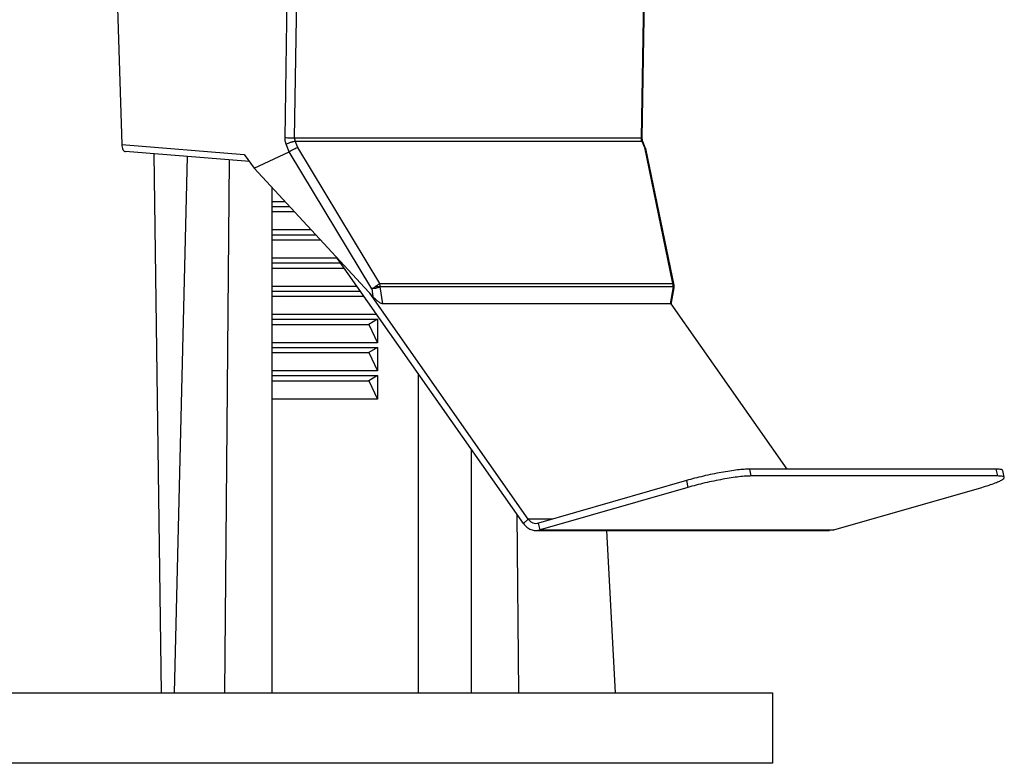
# Model space of a CAD drawing. Header units: millimetres. Extents: x 226 to 954, y 75 to 822.
# Tile 53 of 127: x 352 to 394, y 379 to 410. Entities that reach past the tile are written whole.
import ezdxf

# ---------------------------------------------------------------- set-up
doc = ezdxf.new("R2010")
doc.units = ezdxf.units.MM

msp = doc.modelspace()

# ---------------------------------------------------------------- linework, layer by layer
at = {"color": 179, "linetype": 'Continuous', "lineweight": 25}
for p, q in [((363.118, 405.226), (363.368, 421.77)), ((363.523, 405.22), (363.773, 421.764)), ((378.525, 421.764), (378.275, 405.22)), ((355.836, 415.774), (356.169, 404.944)), ((378.315, 405.221), (378.455, 414.486)), ((378.275, 405.22), (363.523, 405.22)), ((356.169, 404.944), (361.385, 404.527)), ((363.298, 404.64), (363.167, 404.961)), ((363.66, 404.814), (363.548, 405.088)), ((363.548, 405.088), (378.299, 405.088)), ((367.146, 399.026), (363.66, 404.814)), ((378.299, 405.088), (378.409, 404.814)), ((378.459, 404.779), (378.341, 405.074)), ((378.409, 404.814), (379.609, 399.026)), ((379.667, 398.962), (378.462, 404.772)), ((361.602, 404.221), (356.328, 404.643)), ((357.533, 404.546), (357.852, 381.61)), ((358.948, 404.433), (358.404, 381.61)), ((360.552, 381.61), (360.75, 404.289)), ((361.385, 404.527), (361.805, 403.934)), ((361.805, 403.934), (363.295, 404.639)), ((363.295, 404.639), (363.298, 404.64)), ((366.806, 398.807), (363.295, 404.639)), ((361.805, 403.934), (366.855, 398.472)), ((362.55, 403.128), (362.55, 381.61)), ((363.122, 402.51), (362.55, 402.51)), ((362.55, 402.31), (363.306, 402.31)), ((362.55, 402.09), (363.51, 402.09)), ((364.231, 401.31), (362.55, 401.31)), ((362.55, 401.11), (364.416, 401.11)), ((362.55, 400.89), (364.62, 400.89)), ((365.341, 400.11), (362.55, 400.11)), ((373.26, 388.817), (365.34, 400.11)), ((362.55, 399.91), (365.481, 399.91)), ((362.55, 399.69), (365.635, 399.69)), ((366.182, 398.91), (362.55, 398.91)), ((367.146, 399.026), (379.609, 399.026)), ((367.276, 398.163), (367.17, 398.894)), ((379.633, 398.894), (367.17, 398.894)), ((379.633, 398.894), (379.505, 398.163)), ((379.559, 398.22), (379.669, 398.847)), ((362.55, 398.71), (366.322, 398.71)), ((362.55, 398.49), (366.477, 398.49)), ((373.462, 389.006), (366.723, 398.615)), ((366.806, 398.807), (366.855, 398.472)), ((379.505, 398.163), (367.276, 398.163)), ((379.533, 398.172), (384.472, 391.131)), ((367.023, 397.71), (362.55, 397.71)), ((362.55, 397.51), (367.048, 397.51)), ((362.55, 397.29), (366.689, 397.29)), ((367.048, 397.51), (366.689, 397.29)), ((366.689, 397.29), (367.048, 396.51)), ((367.048, 397.51), (367.048, 396.51)), ((367.048, 396.51), (362.55, 396.51)), ((362.55, 396.31), (367.048, 396.31)), ((367.048, 396.31), (366.689, 396.09)), ((367.048, 396.31), (367.048, 395.31)), ((362.55, 396.09), (366.689, 396.09)), ((366.689, 396.09), (367.048, 395.31)), ((367.048, 395.31), (362.55, 395.31)), ((362.55, 395.11), (367.048, 395.11)), ((367.048, 395.11), (366.689, 394.89)), ((367.048, 395.11), (367.048, 394.11)), ((368.798, 381.61), (368.798, 395.179)), ((362.55, 394.89), (366.689, 394.89)), ((366.689, 394.89), (367.048, 394.11)), ((367.048, 394.11), (362.55, 394.11)), ((371.05, 381.61), (371.05, 391.968)), ((382.878, 391.131), (382.941, 390.84)), ((393.378, 391.131), (382.878, 391.131)), ((393.441, 390.84), (393.378, 391.131)), ((393.714, 390.783), (393.651, 391.074)), ((380.197, 390.647), (373.903, 388.835)), ((380.197, 390.647), (380.26, 390.356)), ((393.441, 390.84), (382.941, 390.84)), ((380.26, 390.356), (373.966, 388.544)), ((386.466, 388.544), (392.76, 390.356)), ((372.982, 389.213), (373.048, 381.61)), ((373.26, 388.817), (373.462, 389.006)), ((373.966, 388.544), (373.903, 388.835)), ((373.789, 388.52), (386.289, 388.52)), ((373.966, 388.544), (386.466, 388.544)), ((376.801, 388.52), (377.164, 381.61)), ((386.466, 388.544), (386.288, 388.523)), ((383.855, 381.61), (383.855, 378.61))]:
    msp.add_line(p, q, dxfattribs=at)
at = {"color": 8, "linetype": 'Continuous', "lineweight": 25}
msp.add_line((374.496, 389.006), (373.462, 389.006), dxfattribs=at)
at = {"color": 179, "linetype": 'Continuous', "lineweight": 25}
for points, knots in [([(363.167, 404.961), (363.152, 405.004), (363.123, 405.088), (363.12, 405.18), (363.118, 405.226)], [0, 0, 0, 0, 0.500007, 1, 1, 1, 1]), ([(363.523, 405.22), (363.501, 405.22), (363.467, 405.221), (363.401, 405.221), (363.344, 405.222), (363.284, 405.223), (363.206, 405.224), (363.153, 405.225), (363.118, 405.226)], [0, 0, 0, 0, 0.2396983, 0.3685142, 0.5000022, 0.6314842, 0.7603074, 1, 1, 1, 1]), ([(363.523, 405.22), (363.524, 405.198), (363.526, 405.152), (363.541, 405.109), (363.548, 405.088)], [0, 0, 0, 0, 0.499996, 1, 1, 1, 1]), ([(378.299, 405.088), (378.291, 405.109), (378.277, 405.152), (378.276, 405.198), (378.275, 405.22)], [0, 0, 0, 0, 0.500003, 1, 1, 1, 1]), ([(378.341, 405.074), (378.333, 405.097), (378.317, 405.144), (378.316, 405.195), (378.315, 405.221)], [0, 0, 0, 0, 0.497703, 1, 1, 1, 1]), ([(356.169, 404.944), (356.172, 404.905), (356.179, 404.826), (356.211, 404.741), (356.244, 404.69), (356.28, 404.653), (356.309, 404.647), (356.328, 404.643)], [0, 0, 0, 0, 0.250214, 0.500195, 0.633324, 0.761153, 1, 1, 1, 1]), ([(363.167, 404.961), (363.199, 404.977), (363.247, 405.001), (363.32, 405.031), (363.376, 405.051), (363.43, 405.067), (363.493, 405.083), (363.526, 405.086), (363.548, 405.088)], [0, 0, 0, 0, 0.239672, 0.368504, 0.500001, 0.631505, 0.760332, 1, 1, 1, 1]), ([(363.66, 404.814), (363.64, 404.806), (363.6, 404.789), (363.518, 404.752), (363.449, 404.718), (363.378, 404.683), (363.33, 404.657), (363.298, 404.64)], [0, 0, 0, 0, 0.251294, 0.501655, 0.632152, 0.758823, 1, 1, 1, 1]), ([(378.409, 404.814), (378.429, 404.806), (378.457, 404.796), (378.457, 404.776), (378.457, 404.771)], [0, 0, 0, 0, 0.73696, 1, 1, 1, 1]), ([(366.806, 398.807), (366.831, 398.821), (366.88, 398.848), (366.932, 398.88), (366.958, 398.896)], [0, 0, 0, 0, 0.5000073, 1, 1, 1, 1]), ([(367.17, 398.894), (367.15, 398.883), (367.109, 398.861), (367.015, 398.834), (366.909, 398.814), (366.84, 398.81), (366.806, 398.807)], [0, 0, 0, 0, 0.249999, 0.499996, 0.749998, 1, 1, 1, 1]), ([(367.146, 399.026), (367.136, 399.018), (367.117, 399.002), (367.07, 398.968), (367.016, 398.932), (366.976, 398.907), (366.958, 398.896)], [0, 0, 0, 0, 0.250011, 0.500027, 0.781042, 1, 1, 1, 1]), ([(367.17, 398.894), (367.158, 398.894), (367.133, 398.894), (367.082, 398.894), (367.023, 398.895), (366.98, 398.895), (366.958, 398.896)], [0, 0, 0, 0, 0.249996, 0.499997, 0.749997, 1, 1, 1, 1]), ([(367.17, 398.894), (367.169, 398.917), (367.168, 398.962), (367.153, 399.005), (367.146, 399.026)], [0, 0, 0, 0, 0.499997, 1, 1, 1, 1]), ([(379.633, 398.894), (379.633, 398.917), (379.631, 398.962), (379.616, 399.005), (379.609, 399.026)], [0, 0, 0, 0, 0.499994, 1, 1, 1, 1]), ([(379.674, 398.899), (379.674, 398.901), (379.674, 398.908), (379.673, 398.925), (379.671, 398.944), (379.668, 398.957), (379.667, 398.96)], [0, 0, 0, 0, 0.086594, 0.34795, 0.83246, 1, 1, 1, 1]), ([(379.669, 398.847), (379.67, 398.852), (379.671, 398.86), (379.672, 398.871), (379.673, 398.879), (379.673, 398.886), (379.674, 398.891), (379.674, 398.895), (379.674, 398.897), (379.674, 398.899)], [0, 0, 0, 0, 0.271053, 0.484884, 0.635875, 0.742555, 0.87131, 0.908991, 1, 1, 1, 1]), ([(367.276, 398.163), (367.266, 398.164), (367.244, 398.167), (367.184, 398.192), (367.093, 398.251), (366.974, 398.35), (366.895, 398.431), (366.855, 398.472)], [0, 0, 0, 0, 0.096383, 0.201519, 0.440326, 0.712342, 1, 1, 1, 1]), ([(379.554, 398.22), (379.553, 398.208), (379.551, 398.185), (379.532, 398.167), (379.514, 398.164), (379.505, 398.163)], [0, 0, 0, 0, 0.385196, 0.705969, 1, 1, 1, 1]), ([(382.878, 391.131), (382.806, 391.129), (382.663, 391.126), (382.374, 391.097), (382.045, 391.052), (381.682, 390.991), (381.3, 390.918), (380.915, 390.833), (380.539, 390.742), (380.311, 390.679), (380.197, 390.647)], [0, 0, 0, 0, 0.124999, 0.25, 0.375, 0.5, 0.624999, 0.750001, 0.874999, 1, 1, 1, 1]), ([(393.641, 391.072), (393.64, 391.08), (393.637, 391.103), (393.553, 391.125), (393.437, 391.129), (393.378, 391.131)], [0, 0, 0, 0, 0.1963844, 0.5981921, 1, 1, 1, 1]), ([(382.941, 390.84), (382.869, 390.838), (382.726, 390.834), (382.437, 390.806), (382.108, 390.761), (381.745, 390.7), (381.363, 390.627), (380.978, 390.542), (380.601, 390.451), (380.374, 390.388), (380.26, 390.356)], [0, 0, 0, 0, 0.124999, 0.25, 0.375, 0.5, 0.624999, 0.750001, 0.874999, 1, 1, 1, 1]), ([(392.76, 390.356), (392.867, 390.388), (393.079, 390.451), (393.337, 390.542), (393.537, 390.627), (393.668, 390.7), (393.726, 390.761), (393.707, 390.806), (393.619, 390.834), (393.5, 390.838), (393.441, 390.84)], [0, 0, 0, 0, 0.125, 0.25, 0.375, 0.5, 0.625, 0.75, 0.875, 1, 1, 1, 1]), ([(373.26, 388.817), (373.306, 388.762), (373.396, 388.652), (373.576, 388.553), (373.772, 388.507), (373.901, 388.532), (373.966, 388.544)], [0, 0, 0, 0, 0.249996, 0.5, 0.749998, 1, 1, 1, 1]), ([(373.462, 389.006), (373.49, 388.971), (373.547, 388.903), (373.66, 388.84), (373.782, 388.812), (373.863, 388.827), (373.903, 388.835)], [0, 0, 0, 0, 0.249999, 0.5, 0.749995, 1, 1, 1, 1]), ([(237.855, 381.61), (237.862, 381.61), (237.876, 381.61), (237.988, 381.61), (238.167, 381.61), (238.419, 381.61), (238.742, 381.61), (239.136, 381.61), (239.617, 381.61), (240.192, 381.61), (240.869, 381.61), (241.63, 381.61), (242.729, 381.61), (243.953, 381.61), (245.288, 381.61), (246.329, 381.61), (247.434, 381.61), (248.602, 381.61), (249.831, 381.61), (251.163, 381.61), (252.604, 381.61), (254.16, 381.61), (255.784, 381.61), (257.985, 381.61), (260.253, 381.61), (262.571, 381.61), (264.315, 381.61), (266.105, 381.61), (268.551, 381.61), (271.84, 381.61), (275.336, 381.61), (278.322, 381.61), (280.599, 381.61), (282.843, 381.61), (285.758, 381.61), (289.376, 381.61), (293.064, 381.61), (296.049, 381.61), (298.377, 381.61), (302.456, 381.61), (306.65, 381.61), (310.778, 381.61), (313.913, 381.61), (318.493, 381.61), (323.039, 381.61), (326.857, 381.61), (330.052, 381.61), (334.085, 381.61), (338.67, 381.61), (342.294, 381.61), (345.019, 381.61), (347.699, 381.61), (350.308, 381.61), (352.9, 381.61), (354.877, 381.61), (356.864, 381.61), (359.439, 381.61), (362.403, 381.61), (365.125, 381.61), (367.112, 381.61), (368.546, 381.61), (369.923, 381.61), (371.725, 381.61), (373.442, 381.61), (375.058, 381.61), (376.221, 381.61), (377.306, 381.61), (378.281, 381.61), (379.435, 381.61), (380.426, 381.61), (381.279, 381.61), (381.85, 381.61), (382.35, 381.61), (382.794, 381.61), (383.173, 381.61), (383.478, 381.61), (383.694, 381.61), (383.83, 381.61), (383.846, 381.61), (383.855, 381.61)], [0, 0, 0, 0, 0.01, 0.02, 0.03, 0.04, 0.05, 0.06, 0.07, 0.081, 0.092, 0.103, 0.114, 0.135, 0.145, 0.155, 0.165, 0.175, 0.185, 0.195, 0.206, 0.217, 0.228, 0.239, 0.26, 0.27, 0.28, 0.29, 0.3, 0.32, 0.342, 0.353, 0.364, 0.375, 0.385, 0.405, 0.425, 0.435, 0.445, 0.456, 0.489, 0.5, 0.51, 0.53, 0.56, 0.57, 0.581, 0.603, 0.625, 0.645, 0.655, 0.665, 0.685, 0.695, 0.706, 0.717, 0.728, 0.75, 0.77, 0.78, 0.79, 0.8, 0.81, 0.831, 0.842, 0.853, 0.864, 0.875, 0.885, 0.905, 0.915, 0.925, 0.935, 0.945, 0.956, 0.967, 0.978, 0.989, 1, 1, 1, 1]), ([(383.855, 378.61), (383.848, 378.61), (383.834, 378.61), (383.722, 378.61), (383.543, 378.61), (383.291, 378.61), (382.968, 378.61), (382.574, 378.61), (382.093, 378.61), (381.518, 378.61), (380.841, 378.61), (380.08, 378.61), (378.981, 378.61), (377.756, 378.61), (376.422, 378.61), (375.38, 378.61), (374.275, 378.61), (373.108, 378.61), (371.879, 378.61), (370.547, 378.61), (369.105, 378.61), (367.55, 378.61), (365.926, 378.61), (363.725, 378.61), (361.457, 378.61), (359.139, 378.61), (357.394, 378.61), (355.604, 378.61), (353.159, 378.61), (349.869, 378.61), (346.373, 378.61), (343.388, 378.61), (341.11, 378.61), (338.866, 378.61), (335.952, 378.61), (332.334, 378.61), (328.645, 378.61), (325.661, 378.61), (323.333, 378.61), (319.254, 378.61), (315.059, 378.61), (310.931, 378.61), (307.797, 378.61), (303.217, 378.61), (298.671, 378.61), (294.853, 378.61), (291.657, 378.61), (287.625, 378.61), (283.04, 378.61), (279.415, 378.61), (276.69, 378.61), (274.01, 378.61), (271.402, 378.61), (268.809, 378.61), (266.832, 378.61), (264.846, 378.61), (262.271, 378.61), (259.307, 378.61), (256.584, 378.61), (254.598, 378.61), (253.164, 378.61), (251.787, 378.61), (249.984, 378.61), (248.267, 378.61), (246.652, 378.61), (245.489, 378.61), (244.404, 378.61), (243.429, 378.61), (242.275, 378.61), (241.284, 378.61), (240.431, 378.61), (239.86, 378.61), (239.36, 378.61), (238.916, 378.61), (238.537, 378.61), (238.232, 378.61), (238.016, 378.61), (237.88, 378.61), (237.863, 378.61), (237.855, 378.61)], [0, 0, 0, 0, 0.01, 0.02, 0.03, 0.04, 0.05, 0.06, 0.07, 0.081, 0.092, 0.103, 0.114, 0.135, 0.145, 0.155, 0.165, 0.175, 0.185, 0.195, 0.206, 0.217, 0.228, 0.239, 0.26, 0.27, 0.28, 0.29, 0.3, 0.32, 0.342, 0.353, 0.364, 0.375, 0.385, 0.405, 0.425, 0.435, 0.445, 0.456, 0.489, 0.5, 0.51, 0.53, 0.56, 0.57, 0.581, 0.603, 0.625, 0.645, 0.655, 0.665, 0.685, 0.695, 0.706, 0.717, 0.728, 0.75, 0.77, 0.78, 0.79, 0.8, 0.81, 0.831, 0.842, 0.853, 0.864, 0.875, 0.885, 0.905, 0.915, 0.925, 0.935, 0.945, 0.956, 0.967, 0.978, 0.989, 1, 1, 1, 1])]:
    msp.add_open_spline(points, degree=3, knots=knots, dxfattribs=at)
at = {"color": 8, "linetype": 'Continuous', "lineweight": 25}
for points, knots in [([(378.314, 405.221), (378.314, 405.221), (378.313, 405.221), (378.291, 405.22), (378.275, 405.22)], [0, 0, 0, 0, 0.288221, 1, 1, 1, 1]), ([(378.299, 405.088), (378.315, 405.087), (378.336, 405.085), (378.339, 405.075), (378.34, 405.073)], [0, 0, 0, 0, 0.807916, 1, 1, 1, 1]), ([(379.665, 398.962), (379.665, 398.964), (379.665, 398.979), (379.647, 399.001), (379.622, 399.018), (379.609, 399.026)], [0, 0, 0, 0, 0.084002, 0.541999, 1, 1, 1, 1]), ([(379.664, 398.848), (379.666, 398.852), (379.671, 398.866), (379.648, 398.883), (379.633, 398.894)], [0, 0, 0, 0, 0.345851, 1, 1, 1, 1]), ([(379.672, 398.894), (379.672, 398.894), (379.674, 398.894), (379.662, 398.894), (379.643, 398.894), (379.633, 398.894)], [0, 0, 0, 0, 0.152413, 0.576206, 1, 1, 1, 1])]:
    msp.add_open_spline(points, degree=3, knots=knots, dxfattribs=at)

doc.saveas('drawing.dxf')
